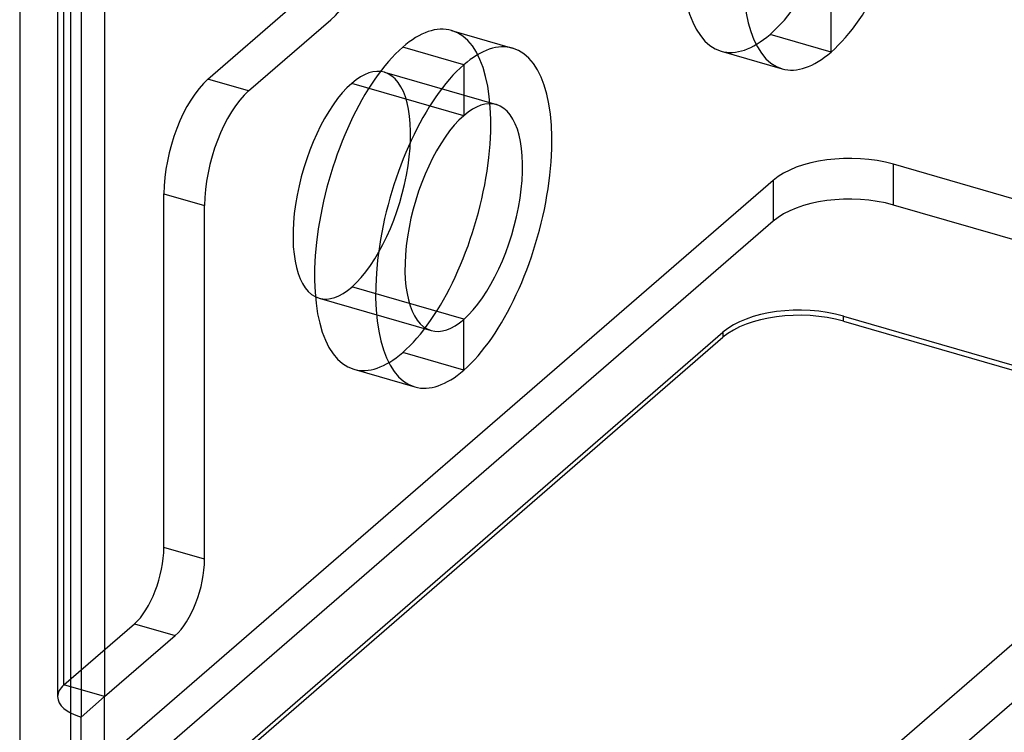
# Model space of a CAD drawing. Header units: millimetres. Extents: x -24 to 80, y -43 to 164.
# Tile 2 of 223: x -24 to -8, y -8 to 4. Entities that reach past the tile are written whole.
import ezdxf

# ---------------------------------------------------------------- set-up
doc = ezdxf.new("R2010")
doc.units = ezdxf.units.MM
doc.layers.add('MAIN-1', color=7, linetype='Continuous')
doc.layers.add('MAIN-2', color=7, linetype='Continuous')

msp = doc.modelspace()

# ---------------------------------------------------------------- linework, layer by layer
at = {"layer": 'MAIN-1'}
for p, q in [((-24.4, 141.249), (-24.4, -16.801)), ((-23.755, 136.79), (-23.755, -7.403)), ((-23.355, 136.444), (-23.355, -7.75)), ((-23.534, -7.679), (-23.534, -17.051)), ((-23.355, -8.616), (-23.355, -7.75))]:
    msp.add_line(p, q, dxfattribs=at)
msp.add_ellipse((-22.955, -7.403), major_axis=(0.8, 0), ratio=0.5, start_param=3.141499, end_param=4.18879, dxfattribs=at)
at = {"layer": 'MAIN-2'}
for p, q in [((-23.534, 137.088), (-23.534, -7.679)), ((-23.647, -7.203), (-23.647, 136.99)), ((-22.955, 136.79), (-22.955, -7.403)), ((-10.595, 3.564), (-10.595, 4.43)), ((-21.197, 3.102), (-19.797, 4.315)), ((-20.505, 2.902), (-19.105, 4.115)), ((-17.052, 3.931), (-16.013, 3.631)), ((-10.595, 3.564), (-11.634, 3.864)), ((-16.845, 3.347), (-17.884, 3.647)), ((-12.466, 3.579), (-11.427, 3.279)), ((-18.195, 3.221), (-16.29, 2.671)), ((-16.845, 3.347), (-16.845, 2.481)), ((-20.505, 2.902), (-21.197, 3.102)), ((-16.845, 2.481), (-18.75, 3.031)), ((-9.532, 0.962), (-9.532, 1.655)), ((64.773, -19.795), (-9.532, 1.655)), ((-11.581, 1.38), (-22.781, -8.319)), ((-11.581, 1.38), (-11.581, 0.687)), ((-21.947, -4.865), (-21.947, 1.154)), ((-21.947, 1.154), (-21.255, 0.954)), ((-21.255, -5.065), (-21.255, 0.954)), ((64.773, -20.488), (-9.532, 0.962)), ((-11.581, 0.687), (-22.781, -9.012)), ((-21.9, -18.966), (-0.5, -0.433)), ((-16.845, -0.983), (-18.75, -0.433)), ((-19.305, -0.622), (-17.399, -1.172)), ((-12.755, -12.046), (0.366, -0.683)), ((-16.845, -1.849), (-16.845, -0.983)), ((-10.386, -0.928), (61.927, -21.803)), ((-10.386, -1.014), (-10.386, -0.928)), ((-10.386, -1.014), (61.927, -21.889)), ((-20.935, -8.563), (-12.435, -1.202)), ((-20.935, -8.65), (-12.435, -1.289)), ((-12.435, -1.202), (-12.435, -1.289)), ((-16.845, -1.849), (-17.884, -1.549)), ((-18.716, -1.833), (-17.677, -2.133)), ((-21.255, -5.065), (-21.947, -4.865)), ((-23.647, -7.203), (-22.447, -6.164)), ((-22.447, -6.164), (-21.755, -6.364)), ((-22.955, -7.403), (-21.755, -6.364)), ((-22.955, -7.403), (-23.647, -7.203)), ((-22.955, -7.403), (-23.355, -7.75)), ((-22.955, -8.269), (-22.955, -7.403))]:
    msp.add_line(p, q, dxfattribs=at)
for centre, major_axis, ratio, start_param, end_param in [((-11.634, 6.462), (-0.832, -2.882), 0.433013, 0.588003, 3.141599), ((-11.634, 6.462), (-0.832, -2.882), 0.433013, -2.55359, 0.000007), ((-10.595, 6.162), (0.832, 2.882), 0.433013, -2.55359, 0.000007), ((-10.595, 6.162), (0.832, 2.882), 0.433013, 0.588003, 3.141599), ((-19.105, 5.414), (0.416, 1.441), 0.433013, -2.55359, -0.982794), ((-17.884, 1.049), (-0.832, -2.882), 0.433013, -3.141586, -2.55359), ((-17.884, 1.049), (-0.832, -2.882), 0.433013, 0.588003, 3.141599), ((-11.634, 6.462), (-0.832, -2.882), 0.433013, 0.000007, 0.588003), ((-16.845, 0.749), (0.832, 2.882), 0.433013, 0.000007, 0.588003), ((-17.884, 1.049), (-0.832, -2.882), 0.433013, -2.55359, 0.000007), ((-16.845, 0.749), (0.832, 2.882), 0.433013, -2.55359, 0.000007), ((-10.595, 6.162), (0.832, 2.882), 0.433013, -3.141586, -2.55359), ((-18.75, 1.299), (0.555, 1.922), 0.433013, 0.000007, 0.588003), ((-18.75, 1.299), (0.555, 1.922), 0.433013, -2.55359, 0.000007), ((-16.845, 0.749), (0.832, 2.882), 0.433013, 0.588003, 3.141599), ((-21.197, 1.803), (0.416, 1.441), 0.433013, 0.588003, 2.158799), ((-18.75, 1.299), (0.555, 1.922), 0.433013, 0.588003, 3.141599), ((-20.505, 1.603), (-0.416, -1.441), 0.433013, -2.55359, -0.982794), ((-16.845, 0.749), (-0.555, -1.922), 0.433013, -3.141586, -2.55359), ((-16.845, 0.749), (-0.555, -1.922), 0.433013, 0.588003, 3.141599), ((-16.845, 0.749), (-0.555, -1.922), 0.433013, -2.55359, 0.000007), ((-10.282, 1.005), (-1.5, 0), 0.5, -2.094395, -0.523599), ((-10.282, 0.312), (1.5, 0), 0.5, 1.047198, 2.617994), ((-18.75, 1.299), (0.555, 1.922), 0.433013, -3.141586, -2.55359), ((-11.136, -1.577), (-1.5, 0), 0.5, -2.094395, -0.523599), ((-11.136, -1.664), (1.5, 0), 0.5, 1.047198, 2.617994), ((-16.845, 0.749), (-0.555, -1.922), 0.433013, 0.000007, 0.588003), ((-17.884, 1.049), (-0.832, -2.882), 0.433013, 0.000007, 0.588003), ((-16.845, 0.749), (0.832, 2.882), 0.433013, -3.141586, -2.55359), ((-22.447, -5.298), (-0.277, -0.961), 0.433013, 0.588003, 2.158799), ((-21.755, -5.498), (0.277, 0.961), 0.433013, -2.55359, -0.982794), ((-22.955, -7.403), (0.8, 0), 0.5, 2.617994, 3.141499)]:
    msp.add_ellipse(centre, major_axis=major_axis, ratio=ratio, start_param=start_param, end_param=end_param, dxfattribs=at)

doc.saveas('drawing.dxf')
